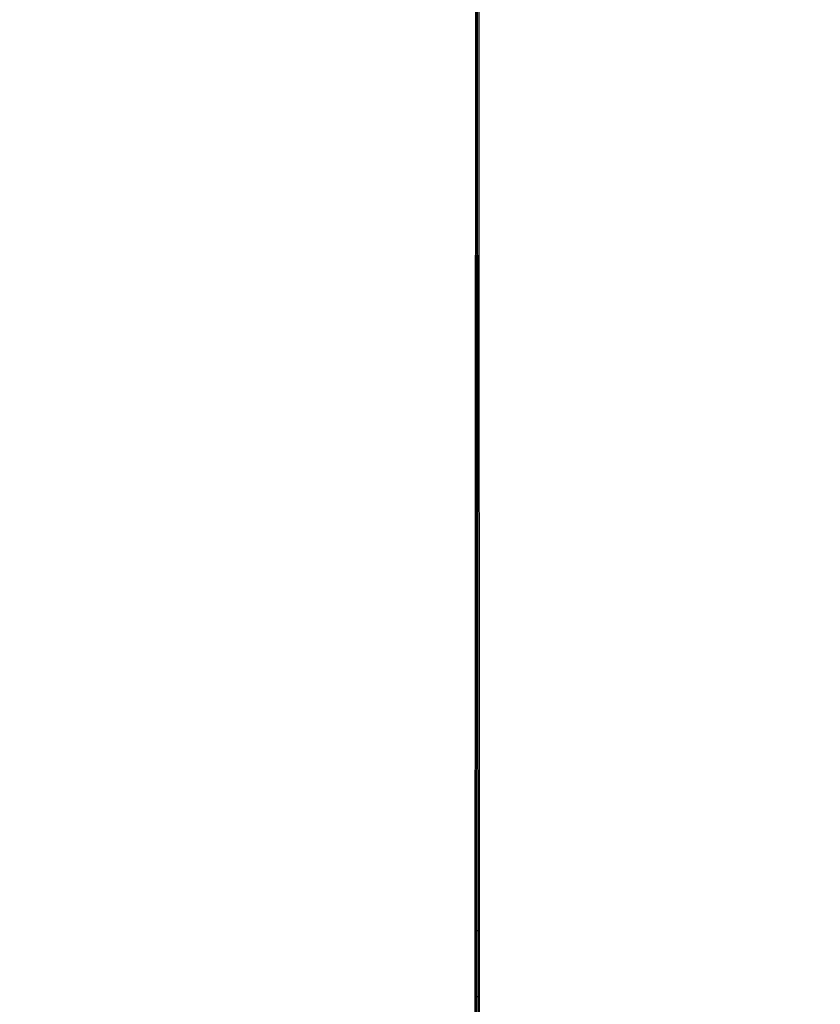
# Model space of a CAD drawing. Header units: millimetres. Extents: x 0 to 420, y 0 to 297.
# Tile 223 of 256: x 248 to 262, y 170 to 187. Entities that reach past the tile are written whole.
import ezdxf

# ---------------------------------------------------------------- set-up
doc = ezdxf.new("R2010")
doc.units = ezdxf.units.MM
doc.header["$LTSCALE"] = 23.1
doc.layers.get('0').update_dxf_attribs({"linetype": 'CONTINUOUS'})
doc.layers.add('DIM_PILOTEES', color=7, linetype='CONTINUOUS')
doc.styles.add('TEXTSTYLE_2', font='txt', dxfattribs={"width": 0.97619})
doc.dimstyles.new('DIMSTYLE_1', dxfattribs={"dimtxt": 2.5, "dimasz": 0.1875, "dimexe": 0.125, "dimexo": 0.0625, "dimgap": 1.25, "dimtad": 0, "dimtih": 1, "dimtoh": 1, "dimdsep": 46, "dimtxsty": 'TEXTSTYLE_2', "dimblk": '_FILLED', "dimblk1": '_FILLED', "dimblk2": '_FILLED', "dimcen": 0.09, "dimazin": 2, "dimtfac": 1, "dimtofl": 0, "dimtmove": 0, "dimatfit": 3, "dimldrblk": '_FILLED', "dimfxl": 1, "dimtolj": 1, "dimarcsym": 0})

# ---------------------------------------------------------------- blocks, each defined once
blk = doc.blocks.new('_FILLED')
at = {"color": 0, "linetype": 'BYBLOCK'}
blk.add_solid([(0, 0), (-1, 0.167), (-1, -0.167)], dxfattribs=at)
blk = doc.blocks.new('*D0')
at = {"layer": 'DIM_PILOTEES', "color": 2, "linetype": 'CONTINUOUS'}
for p, q in [((218.881, 254.209), (215.095, 254.209)), ((215.22, 254.209), (215.22, 191.754)), ((273.853, 254.209), (218.881, 254.209)), ((215.22, 129.447), (215.22, 186.754)), ((218.881, 129.447), (215.095, 129.447)), ((273.878, 129.447), (218.881, 129.447))]:
    blk.add_line(p, q, dxfattribs=at)
at = {"layer": 'DIM_PILOTEES', "color": 2, "linetype": 'CONTINUOUS', "xscale": 0.1875, "yscale": 0.1875, "zscale": 0.1875}
for p, rotation in [((215.22, 254.209), 90), ((215.22, 129.447), 270)]:
    blk.add_blockref('_FILLED', p, dxfattribs=dict(at, rotation=rotation))
at = {"layer": 'DIM_PILOTEES', "color": 2, "linetype": 'CONTINUOUS', "insert": (215.22, 190.504), "char_height": 2.5, "width": 10.98214, "attachment_point": 2, "line_spacing_factor": 0.9, "style": 'TEXTSTYLE_2'}
blk.add_mtext('{\\ftxt;\\W0.0001;\\H0.0001;\\~}{\\ftxt;\\W2.9285714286;\\H2.5; }{\\ftxt;\\W0.0001;\\H0.0001;\\~}', dxfattribs=at)

msp = doc.modelspace()

# ---------------------------------------------------------------- linework, layer by layer
at = {"color": 7, "linetype": 'CONTINUOUS'}
for p, q in [((255.733, 167.182), (255.745, 188.14)), ((255.758, 167.203), (255.77, 188.16)), ((255.771, 188.161), (255.783, 167.203)), ((255.796, 188.14), (255.807, 167.182)), ((255.775, 182.177), (255.766, 182.177)), ((255.766, 182.127), (255.775, 182.127)), ((255.775, 181.947), (255.766, 181.947)), ((255.775, 181.934), (255.766, 181.934)), ((255.766, 181.679), (255.775, 181.679)), ((255.766, 181.627), (255.775, 181.627)), ((255.766, 181.62), (255.775, 181.62)), ((255.775, 181.59), (255.766, 181.589)), ((255.766, 181.547), (255.775, 181.548)), ((255.775, 181.521), (255.766, 181.521)), ((255.766, 181.479), (255.771, 181.479)), ((255.775, 181.448), (255.766, 181.448)), ((255.771, 181.479), (255.775, 181.479)), ((255.766, 181.406), (255.775, 181.407)), ((255.775, 181.38), (255.766, 181.38)), ((255.766, 181.338), (255.771, 181.338)), ((255.771, 181.307), (255.766, 181.307)), ((255.766, 181.265), (255.775, 181.265)), ((255.771, 181.239), (255.766, 181.239)), ((255.771, 181.338), (255.775, 181.338)), ((255.775, 181.307), (255.771, 181.307)), ((255.775, 181.239), (255.771, 181.239)), ((255.766, 181.197), (255.775, 181.197)), ((255.771, 181.166), (255.766, 181.166)), ((255.766, 181.124), (255.775, 181.124)), ((255.766, 181.124), (255.775, 181.124)), ((255.775, 181.109), (255.766, 181.109)), ((255.775, 181.089), (255.766, 181.089)), ((255.775, 181.166), (255.771, 181.166)), ((255.766, 180.759), (255.775, 180.759)), ((255.775, 180.736), (255.766, 180.736)), ((255.765, 180.432), (255.775, 180.432)), ((255.775, 180.409), (255.765, 180.409)), ((255.765, 180.191), (255.776, 180.191)), ((255.776, 179.859), (255.765, 179.859)), ((255.776, 179.733), (255.765, 179.733)), ((255.776, 179.333), (255.765, 179.333)), ((255.76, 170.908), (255.781, 170.908))]:
    msp.add_line(p, q, dxfattribs=at)
at = {"color": 3, "linetype": 'CONTINUOUS'}
for p, q in [((255.773, 184.993), (255.768, 184.993)), ((255.773, 184.877), (255.768, 184.877))]:
    msp.add_line(p, q, dxfattribs=at)
for centre, radius, start, end in [((255.782, 184.992), 0.0785, 98.8497, 100.7934), ((255.771, 184.643), 0.401, 89.6578, 90.3907), ((255.784, 184.979), 0.0909, 97.2846, 98.8569)]:
    msp.add_arc(centre, radius, start, end, dxfattribs=at)
at = {"color": 7, "linetype": 'CONTINUOUS'}
msp.add_arc((255.771, 169.507), 0.212, 87.1216, 92.9691, dxfattribs=at)

# ---------------------------------------------------------------- dimensions: what is measured, and where the dimension line sits
at = {"layer": 'DIM_PILOTEES', "color": 2, "linetype": 'CONTINUOUS'}
dim = msp.add_linear_dim(base=(215.22, 254.209), p1=(273.941, 129.447), p2=(273.915, 254.209), angle=90, text='{\\ftxt;\\W0.0001;\\H0.0001;\\~}{\\ftxt;\\W2.9285714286;\\H2.5; }{\\ftxt;\\W0.0001;\\H0.0001;\\~}', dimstyle='DIMSTYLE_1', dxfattribs=at)
dim.commit()
dim.dimension.update_dxf_attribs({"geometry": '*D0', "text_midpoint": (211.559, 188.004), "dimtype": 160})

doc.saveas('drawing.dxf')
